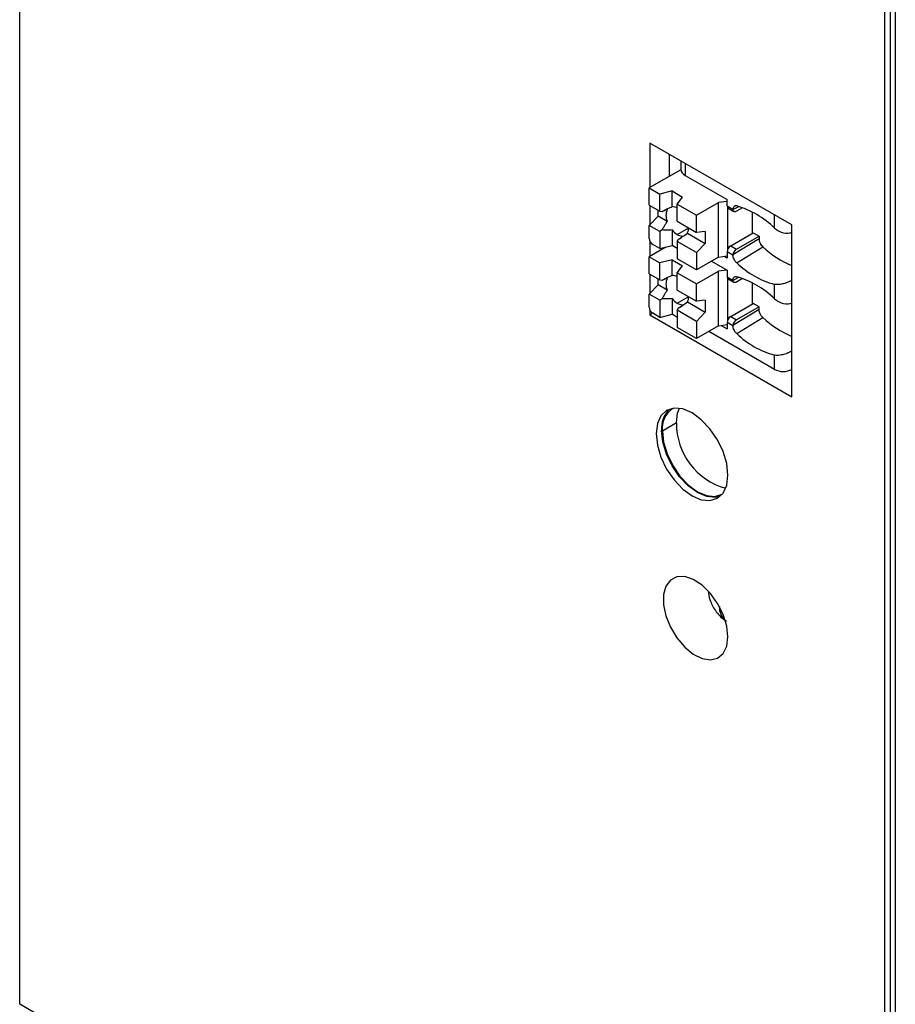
# Model space of a CAD drawing. Header units: millimetres. Extents: x 0 to 419, y 0 to 324.
# Tile 21 of 31: x 315 to 341, y 209 to 239. Entities that reach past the tile are written whole.
import ezdxf

# ---------------------------------------------------------------- set-up
doc = ezdxf.new("R2010")
doc.units = ezdxf.units.MM
doc.header["$LTSCALE"] = 1.5

msp = doc.modelspace()

# ---------------------------------------------------------------- linework, layer by layer
for p, q in [((314.693, 209.286), (314.693, 260.79)), ((341.214, 246.465), (341.214, 186.572)), ((340.891, 245.666), (340.891, 194.162)), ((341.055, 245.761), (341.055, 186.664)), ((338.08, 232.897), (333.784, 235.377)), ((333.784, 235.377), (333.784, 234.03)), ((334.373, 234.37), (334.373, 235.037)), ((334.719, 234.838), (334.719, 234.584)), ((334.719, 234.569), (333.763, 234.018)), ((334.85, 234.762), (334.85, 234.4)), ((334.85, 234.4), (336.123, 233.665)), ((333.763, 234.018), (334.081, 233.834)), ((333.763, 233.497), (333.763, 234.018)), ((334.453, 233.926), (334.081, 233.834)), ((334.453, 233.926), (334.771, 233.742)), ((334.453, 233.452), (334.453, 233.926)), ((334.081, 233.313), (334.081, 233.834)), ((334.612, 233.528), (334.771, 233.742)), ((335.195, 233.191), (335.863, 233.577)), ((336.123, 233.611), (335.863, 233.577)), ((335.863, 231.923), (335.863, 233.577)), ((336.123, 233.472), (336.123, 233.665)), ((333.763, 233.497), (334.081, 233.313)), ((333.784, 233.485), (333.784, 232.907)), ((334.028, 233.16), (334.028, 233.344)), ((334.081, 233.313), (334.156, 233.307)), ((334.612, 233.528), (335.195, 233.191)), ((334.612, 233.007), (334.612, 233.528)), ((336.123, 233.472), (336.297, 233.372)), ((336.139, 232.157), (336.139, 233.417)), ((336.154, 233.403), (336.327, 233.303)), ((336.297, 233.362), (336.471, 233.456)), ((336.589, 233.418), (336.402, 233.311)), ((336.887, 232.646), (336.887, 233.286)), ((334.028, 233.16), (333.763, 232.885)), ((334.306, 233), (334.028, 233.16)), ((334.612, 233.007), (335.195, 232.67)), ((335.195, 232.67), (335.195, 233.191)), ((337.555, 232.804), (337.555, 233.2)), ((334.081, 232.701), (333.763, 232.885)), ((333.763, 232.487), (333.763, 232.885)), ((334.156, 232.744), (334.081, 232.701)), ((334.081, 232.701), (334.081, 232.18)), ((334.453, 232.746), (334.453, 232.272)), ((334.612, 232.609), (334.956, 232.808)), ((335.46, 232.701), (335.195, 232.67)), ((335.46, 232.701), (335.46, 232.334)), ((338.08, 227.692), (338.08, 232.897)), ((333.784, 232.401), (333.784, 231.948)), ((334.612, 232.395), (334.644, 232.463)), ((335.195, 232.058), (334.612, 232.395)), ((334.612, 232.395), (334.612, 231.874)), ((334.918, 232.647), (335.46, 232.334)), ((336.229, 232.267), (336.913, 232.662)), ((337.087, 232.477), (336.297, 231.993)), ((336.402, 232.167), (337.087, 232.562)), ((336.913, 232.662), (337.087, 232.562)), ((337.087, 232.562), (337.087, 232.477)), ((334.267, 232.226), (333.763, 231.935)), ((334.081, 232.18), (333.869, 232.303)), ((334.081, 232.18), (334.453, 232.272)), ((334.612, 232.18), (334.453, 232.272)), ((335.195, 232.058), (335.46, 232.334)), ((336.229, 232.267), (336.402, 232.167)), ((336.412, 231.75), (337.201, 232.234)), ((333.763, 231.935), (334.081, 231.752)), ((333.763, 231.415), (333.763, 231.935)), ((334.453, 231.843), (334.081, 231.752)), ((334.453, 231.843), (334.771, 231.66)), ((334.453, 231.37), (334.453, 231.843)), ((335.195, 231.537), (334.612, 231.874)), ((335.195, 232.058), (335.195, 231.537)), ((335.863, 231.923), (335.195, 231.537)), ((335.646, 231.798), (336.123, 231.522)), ((335.863, 231.923), (336.123, 231.958)), ((336.123, 231.889), (336.027, 231.945)), ((336.123, 232.083), (336.123, 231.889)), ((336.297, 231.983), (336.123, 232.083)), ((334.081, 231.231), (334.081, 231.752)), ((334.612, 231.445), (334.771, 231.66)), ((335.195, 231.109), (335.863, 231.494)), ((336.113, 231.528), (335.863, 231.494)), ((335.863, 229.841), (335.863, 231.494)), ((336.123, 231.522), (336.123, 231.328)), ((333.763, 231.415), (334.081, 231.231)), ((333.784, 231.403), (333.784, 230.824)), ((334.028, 231.078), (334.028, 231.262)), ((334.081, 231.231), (334.156, 231.225)), ((334.612, 231.445), (335.195, 231.109)), ((334.612, 230.925), (334.612, 231.445)), ((336.123, 231.328), (336.297, 231.228)), ((336.139, 230.013), (336.139, 231.273)), ((336.154, 231.26), (336.327, 231.16)), ((336.297, 231.219), (336.471, 231.313)), ((336.589, 231.275), (336.402, 231.167)), ((334.028, 231.078), (333.763, 230.802)), ((334.306, 230.918), (334.028, 231.078)), ((334.612, 230.925), (335.195, 230.588)), ((335.195, 230.588), (335.195, 231.109)), ((336.887, 230.503), (336.887, 231.143)), ((337.555, 230.661), (337.555, 231.098)), ((334.081, 230.619), (333.763, 230.802)), ((333.763, 230.404), (333.763, 230.802)), ((334.156, 230.662), (334.081, 230.619)), ((334.081, 230.619), (334.081, 230.098)), ((334.453, 230.664), (334.453, 230.19)), ((334.612, 230.527), (334.956, 230.726)), ((335.46, 230.619), (335.195, 230.588)), ((335.46, 230.619), (335.46, 230.251)), ((333.784, 230.319), (333.784, 230.172)), ((334.612, 230.313), (334.644, 230.381)), ((335.195, 229.976), (334.612, 230.313)), ((334.612, 230.313), (334.612, 229.792)), ((334.918, 230.565), (335.46, 230.251)), ((336.229, 230.123), (336.913, 230.518)), ((337.087, 230.334), (336.297, 229.85)), ((337.087, 230.418), (336.402, 230.023)), ((337.087, 230.418), (336.913, 230.518)), ((337.087, 230.334), (337.087, 230.418)), ((333.869, 230.221), (333.784, 230.172)), ((333.784, 230.172), (338.08, 227.692)), ((334.081, 230.098), (333.869, 230.221)), ((334.081, 230.098), (334.453, 230.19)), ((334.612, 230.098), (334.453, 230.19)), ((335.195, 229.976), (335.46, 230.251)), ((336.229, 230.123), (336.402, 230.023)), ((336.412, 229.606), (337.201, 230.091)), ((335.195, 229.455), (334.612, 229.792)), ((335.195, 229.976), (335.195, 229.455)), ((335.863, 229.841), (335.195, 229.455)), ((335.863, 229.841), (336.123, 229.876)), ((335.941, 229.851), (336.123, 229.746)), ((336.123, 229.94), (336.123, 229.746)), ((336.297, 229.84), (336.123, 229.94)), ((337.555, 228.521), (335.566, 229.67)), ((337.555, 228.521), (337.555, 228.954)), ((334.585, 226.898), (334.161, 226.653)), ((340.891, 194.162), (314.693, 209.286))]:
    msp.add_line(p, q)
at = {"flags": 128}
for points in [[(336.402, 233.311), (336.383, 233.301), (336.364, 233.297), (336.346, 233.297), (336.331, 233.302), (336.317, 233.311), (336.307, 233.324), (336.3, 233.342), (336.297, 233.362)], [(336.402, 231.167), (336.383, 231.158), (336.364, 231.153), (336.346, 231.153), (336.331, 231.158), (336.317, 231.167), (336.307, 231.181), (336.3, 231.198), (336.297, 231.219)], [(336.144, 225.318), (336.107, 225.665), (335.999, 226.03), (335.826, 226.39), (335.601, 226.719), (335.339, 226.996), (335.057, 227.201), (334.776, 227.321), (334.514, 227.347), (334.288, 227.278), (334.116, 227.117), (334.007, 226.877), (333.97, 226.574), (334.007, 226.227), (334.116, 225.862), (334.288, 225.502), (334.514, 225.173), (334.776, 224.896), (335.057, 224.691), (335.339, 224.571), (335.601, 224.545), (335.826, 224.615), (335.999, 224.775), (336.107, 225.015), (336.144, 225.318)], [(334.585, 226.898), (334.621, 227.194), (334.676, 227.342)], [(335.904, 224.67), (335.765, 224.64), (335.503, 224.666), (335.222, 224.786), (334.94, 224.991), (334.678, 225.268), (334.453, 225.597), (334.28, 225.957), (334.171, 226.322), (334.134, 226.669)], [(334.161, 226.653), (334.197, 226.315), (334.303, 225.959), (334.472, 225.608), (334.691, 225.286), (334.947, 225.016), (335.222, 224.816), (335.496, 224.699), (335.752, 224.674), (335.972, 224.742)], [(336.144, 220.419), (336.108, 220.746), (336.002, 221.09), (335.833, 221.427), (335.615, 221.731), (335.363, 221.98), (335.096, 222.155), (334.835, 222.243), (334.597, 222.238), (334.402, 222.14), (334.263, 221.956), (334.191, 221.701), (334.191, 221.392), (334.263, 221.054), (334.402, 220.71), (334.597, 220.387), (334.835, 220.108), (335.096, 219.894), (335.363, 219.761), (335.615, 219.719), (335.833, 219.771), (336.002, 219.913), (336.108, 220.135), (336.144, 220.419)]]:
    msp.add_lwpolyline(points, dxfattribs=at)
for centre, radius, start, end in [((334.944, 234.606), 0.226, 185.6948, 245.6253), ((334.714, 233.184), 0.447, 155.7468, 204.2532), ((334.448, 233.142), 0.31, 58.0661, 89.0761), ((336.195, 233.463), 0.0719, 172.7442, 235.9437), ((335.656, 230.866), 2.713, 45.5826, 73.8313), ((334.931, 233.142), 0.621, 219.5923, 239.0356), ((334.646, 232.798), 0.31, 330.9312, 1.9263), ((333.993, 232.497), 0.231, 182.6055, 237.3945), ((334.776, 232.872), 0.31, 238.0661, 269.0761), ((336.353, 232.073), 0.231, 122.6055, 177.3945), ((336.529, 231.971), 0.233, 122.7917, 174.5043), ((339.21, 234.369), 2.931, 226.7433, 247.3239), ((338.263, 233.668), 2.666, 226.0071, 254.5932), ((334.714, 231.101), 0.447, 155.7468, 204.2532), ((334.448, 231.06), 0.31, 58.0661, 89.0761), ((336.195, 231.319), 0.0719, 172.7442, 235.9437), ((335.656, 228.723), 2.713, 45.5826, 73.8315), ((334.931, 231.06), 0.621, 219.5923, 239.0356), ((334.646, 230.715), 0.31, 330.9312, 1.9263), ((333.993, 230.415), 0.231, 182.6055, 237.3945), ((334.776, 230.79), 0.31, 238.0661, 269.0761), ((336.353, 229.929), 0.231, 122.6055, 177.3945), ((336.529, 229.828), 0.233, 122.7916, 174.5047), ((339.21, 232.226), 2.931, 226.7432, 247.3238), ((338.263, 231.524), 2.666, 226.0069, 254.5932), ((337.82, 229.033), 0.576, 242.6097, 297.3903), ((334.944, 226.737), 0.812, 134.4294, 184.8653), ((334.872, 226.745), 0.717, 123.9367, 187.3755), ((336.628, 226.885), 2.043, 179.6194, 254.306), ((336.42, 221.315), 0.535, 177.7862, 228.2534)]:
    msp.add_arc(centre, radius, start, end)
for points, knots in [([(334.156, 233.307), (334.187, 233.324), (334.249, 233.359), (334.348, 233.407), (334.417, 233.437), (334.453, 233.452)], [0, 0, 0, 0, 0.313411, 0.646412, 1, 1, 1, 1]), ([(336.412, 233.472), (336.404, 233.474), (336.387, 233.477), (336.362, 233.474), (336.338, 233.464), (336.317, 233.444), (336.302, 233.414), (336.298, 233.386), (336.297, 233.372)], [0, 0, 0, 0, 0.129867, 0.274468, 0.433793, 0.607833, 0.796573, 1, 1, 1, 1]), ([(334.156, 232.744), (334.17, 232.771), (334.198, 232.827), (334.248, 232.913), (334.286, 232.97), (334.306, 233)], [0, 0, 0, 0, 0.3134105, 0.6464121, 1, 1, 1, 1]), ([(334.453, 232.746), (334.4, 232.743), (334.3, 232.736), (334.203, 232.742), (334.156, 232.744)], [0, 0, 0, 0, 0.522618, 1, 1, 1, 1]), ([(337.555, 232.804), (337.59, 232.772), (337.633, 232.741), (337.728, 232.691), (337.779, 232.671), (337.928, 232.636), (338.02, 232.644), (338.085, 232.679)], [0, 0, 0, 0, 0.25, 0.25, 0.5, 0.5, 1, 1, 1, 1]), ([(334.644, 232.463), (334.657, 232.471), (334.684, 232.488), (334.726, 232.521), (334.756, 232.548), (334.771, 232.562)], [0, 0, 0, 0, 0.313411, 0.646412, 1, 1, 1, 1]), ([(337.087, 232.477), (337.087, 232.467), (337.088, 232.447), (337.094, 232.415), (337.104, 232.382), (337.122, 232.338), (337.153, 232.284), (337.185, 232.251), (337.201, 232.234)], [0, 0, 0, 0, 0.12521, 0.2482, 0.372267, 0.500629, 0.748143, 1, 1, 1, 1]), ([(336.412, 231.75), (336.404, 231.757), (336.388, 231.772), (336.367, 231.798), (336.348, 231.827), (336.325, 231.868), (336.303, 231.922), (336.299, 231.963), (336.297, 231.983)], [0, 0, 0, 0, 0.124991, 0.248041, 0.372183, 0.500372, 0.748021, 1, 1, 1, 1]), ([(334.156, 231.225), (334.187, 231.242), (334.249, 231.277), (334.348, 231.325), (334.417, 231.355), (334.453, 231.37)], [0, 0, 0, 0, 0.313411, 0.646412, 1, 1, 1, 1]), ([(336.297, 231.228), (336.297, 231.237), (336.299, 231.255), (336.306, 231.278), (336.317, 231.298), (336.335, 231.319), (336.365, 231.335), (336.396, 231.331), (336.412, 231.329)], [0, 0, 0, 0, 0.125081, 0.248208, 0.372415, 0.500656, 0.748193, 1, 1, 1, 1]), ([(338.085, 231.223), (338.074, 231.216), (338.051, 231.203), (338.012, 231.182), (337.963, 231.16), (337.901, 231.137), (337.834, 231.116), (337.759, 231.099), (337.682, 231.089), (337.61, 231.088), (337.572, 231.095), (337.555, 231.098)], [0, 0, 0, 0, 0.075857, 0.154158, 0.235128, 0.349217, 0.478621, 0.580378, 0.736562, 0.885233, 1, 1, 1, 1]), ([(334.156, 230.662), (334.17, 230.689), (334.198, 230.745), (334.248, 230.831), (334.286, 230.888), (334.306, 230.918)], [0, 0, 0, 0, 0.313411, 0.646412, 1, 1, 1, 1]), ([(334.453, 230.664), (334.4, 230.66), (334.3, 230.654), (334.203, 230.659), (334.156, 230.662)], [0, 0, 0, 0, 0.522618, 1, 1, 1, 1]), ([(337.555, 230.661), (337.59, 230.628), (337.633, 230.598), (337.728, 230.548), (337.779, 230.528), (337.928, 230.492), (338.02, 230.5), (338.085, 230.535)], [0, 0, 0, 0, 0.25, 0.25, 0.5, 0.5, 1, 1, 1, 1]), ([(334.644, 230.381), (334.657, 230.389), (334.684, 230.405), (334.726, 230.439), (334.756, 230.466), (334.771, 230.48)], [0, 0, 0, 0, 0.3134105, 0.6464121, 1, 1, 1, 1]), ([(337.201, 230.091), (337.193, 230.099), (337.176, 230.116), (337.151, 230.148), (337.126, 230.187), (337.105, 230.233), (337.09, 230.284), (337.088, 230.317), (337.087, 230.334)], [0, 0, 0, 0, 0.125922, 0.268161, 0.426705, 0.601538, 0.792643, 1, 1, 1, 1]), ([(336.412, 229.606), (336.404, 229.614), (336.388, 229.629), (336.367, 229.655), (336.348, 229.684), (336.325, 229.724), (336.303, 229.779), (336.299, 229.819), (336.297, 229.84)], [0, 0, 0, 0, 0.124988, 0.248037, 0.372181, 0.500374, 0.748022, 1, 1, 1, 1]), ([(338.085, 229.079), (338.074, 229.073), (338.051, 229.059), (338.012, 229.039), (337.963, 229.017), (337.901, 228.993), (337.834, 228.973), (337.759, 228.955), (337.682, 228.945), (337.61, 228.944), (337.572, 228.951), (337.555, 228.954)], [0, 0, 0, 0, 0.075857, 0.154161, 0.235133, 0.349222, 0.478628, 0.580384, 0.736569, 0.885235, 1, 1, 1, 1]), ([(335.557, 221.786), (335.557, 221.769), (335.56, 221.67), (335.604, 221.521), (335.687, 221.33), (335.793, 221.165), (335.934, 221.004), (336.045, 220.929), (336.102, 220.891)], [0, 0, 0, 0, 0.044213, 0.2737995, 0.4243792, 0.5987934, 0.7932196, 1, 1, 1, 1])]:
    msp.add_open_spline(points, degree=3, knots=knots)
for points in [[(334.156, 233.307), (334.191, 233.327), (334.24, 233.348), (334.306, 233.367)], [(336.297, 233.372), (336.296, 233.369), (336.296, 233.365), (336.297, 233.362)], [(334.644, 232.463), (334.725, 232.509), (334.817, 232.57), (334.918, 232.647)], [(336.297, 231.993), (336.296, 231.99), (336.296, 231.986), (336.297, 231.983)], [(334.156, 231.225), (334.191, 231.245), (334.24, 231.266), (334.306, 231.285)], [(336.297, 231.219), (336.296, 231.222), (336.296, 231.225), (336.297, 231.228)], [(334.644, 230.381), (334.725, 230.427), (334.817, 230.488), (334.918, 230.565)], [(336.297, 229.85), (336.296, 229.846), (336.296, 229.843), (336.297, 229.84)]]:
    msp.add_open_spline(points, degree=3)

doc.saveas('drawing.dxf')
